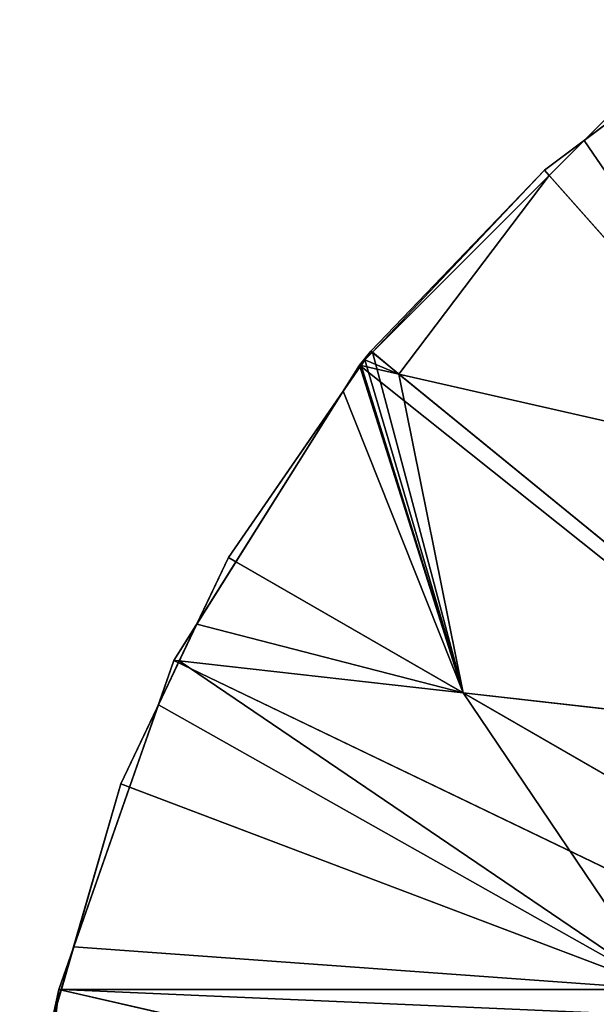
# Model space of a CAD drawing. Extents: x -102 to 18, y -3 to 3.
# Tile 19 of 54: x -2.75 to -1.73, y 0.59 to 2.32. Entities that reach past the tile are written whole.
import ezdxf

# ---------------------------------------------------------------- set-up
doc = ezdxf.new("R2010")
doc.units = 0
doc.header["$LTSCALE"] = 2.54
doc.layers.get('0').update_dxf_attribs({"color": 13, "linetype": 'CONTINUOUS'})

msp = doc.modelspace()

# ---------------------------------------------------------------- linework, layer by layer
at = {"color": 250}
for p, q in [((-1.8236, 2.0584, -13.2), (-1.4698, 2.3243, -13)), ((-1.4698, 2.3243, -13.2), (-1.8236, 2.0584, -13.2)), ((-1.8236, 2.0584, -13.2), (-1.4698, 2.3243, -13)), ((-1.4698, 2.3243, -13.2), (-1.8236, 2.0584, -13.2)), ((-2.15, 1.7146), (-1.7146, 2.15)), ((-1.7146, 2.15), (-2.15, 1.7146, -13)), ((-2.15, 1.7146), (-1.7146, 2.15)), ((-1.7146, 2.15), (-2.15, 1.7146, -13)), ((-1.7537, 2.1109, -13), (-1.7146, 2.15, -13)), ((-1.7537, 2.1109, -13), (-1.7146, 2.15, -13)), ((-1.7537, 2.1109, -13), (-1.7058, 2.1469, -13)), ((-1.7537, 2.1109, -13), (-1.7058, 2.1469, -13)), ((-1.7537, 2.1109, -13), (-1.7058, 2.1469, -13)), ((-1.8236, 2.0584, -13), (-1.7537, 2.1109, -13)), ((-1.8236, 2.0584, -13), (-1.7537, 2.1109, -13)), ((-1.8154, 2.0492, -13), (-1.7537, 2.1109, -13)), ((-1.8154, 2.0492, -13), (-1.7537, 2.1109, -13)), ((-1.8154, 2.0492, -13), (-1.7537, 2.1109, -13)), ((-1.8236, 2.0584, -13.2), (-2.1302, 1.7392, -13.2)), ((-2.1302, 1.7392, -13.2), (-1.8236, 2.0584, -13)), ((-2.1302, 1.7392, -13.2), (-1.8236, 2.0584, -13)), ((-2.1302, 1.7392, -13), (-1.8236, 2.0584, -13)), ((-1.8236, 2.0584, -13.2), (-2.1302, 1.7392, -13.2)), ((-2.1302, 1.7392, -13), (-1.8236, 2.0584, -13)), ((-1.8236, 2.0584, -13.2), (-1.8236, 2.0584, -13)), ((-1.8236, 2.0584, -13.2), (-1.8236, 2.0584, -13)), ((-1.8236, 2.0584, -13.2), (0, 0, -13.2)), ((-1.8236, 2.0584, -13.2), (0, 0, -13.2)), ((-1.8236, 2.0584, -13), (-1.8154, 2.0492, -13)), ((-1.8236, 2.0584, -13), (-1.8154, 2.0492, -13)), ((-2.1275, 1.7371, -13), (-1.8154, 2.0492, -13)), ((-2.1275, 1.7371, -13), (-1.8154, 2.0492, -13)), ((-2.1275, 1.7371, -13), (-1.8154, 2.0492, -13)), ((-1.8154, 2.0492, -13), (-1.3591, 1.5341, -13)), ((-1.8154, 2.0492, -13), (-1.3591, 1.5341, -13)), ((-2.3816, 1.375, -13.2), (-2.1302, 1.7392, -13)), ((-2.1302, 1.7392, -13.2), (-2.3816, 1.375, -13.2)), ((-2.3816, 1.375, -13.2), (-2.1302, 1.7392, -13)), ((-2.1302, 1.7392, -13.2), (-2.3816, 1.375, -13.2)), ((-2.1408, 1.7239, -13), (-2.1302, 1.7392, -13)), ((-2.1408, 1.7239, -13), (-2.1302, 1.7392, -13)), ((-2.1302, 1.7392, -13.2), (-2.1302, 1.7392, -13)), ((-2.1302, 1.7392, -13.2), (-2.1302, 1.7392, -13)), ((-2.1302, 1.7392, -13.2), (0, 0, -13.2)), ((-2.1302, 1.7392, -13.2), (0, 0, -13.2)), ((-2.1275, 1.7371, -13), (-2.1302, 1.7392, -13)), ((-2.1275, 1.7371, -13), (-2.1302, 1.7392, -13)), ((-2.15, 1.7146, -13), (-2.1408, 1.7239, -13)), ((-2.15, 1.7146, -13), (-2.1408, 1.7239, -13)), ((-2.15, 1.7146, -13), (-2.1408, 1.7239, -13)), ((-2.15, 1.7146, -13), (-2.1408, 1.7239, -13)), ((-2.1408, 1.7239, -13), (-2.1275, 1.7371, -13)), ((-2.1408, 1.7239, -13), (-2.1275, 1.7371, -13)), ((-2.1408, 1.7239, -13), (-2.1275, 1.7371, -13)), ((-2.1408, 1.7239, -13), (-2.1275, 1.7371, -13)), ((-2.0806, 1.6987, -13), (-2.1275, 1.7371, -13)), ((-2.0806, 1.6987, -13), (-2.1275, 1.7371, -13)), ((-2.0806, 1.6987, -13), (-2.1275, 1.7371, -13)), ((-2.4777, 1.1932), (-2.15, 1.7146)), ((-2.4777, 1.1932), (-2.15, 1.7146)), ((-2.15, 1.7146), (-2.4777, 1.1932, -13)), ((-2.15, 1.7146), (-2.4777, 1.1932, -13)), ((-2.1792, 1.6682, -13), (-2.15, 1.7146, -13)), ((-2.1792, 1.6682, -13), (-2.15, 1.7146, -13)), ((-2.1792, 1.6682, -13), (-2.15, 1.7146, -13)), ((-2.1792, 1.6682, -13), (-2.15, 1.7146, -13)), ((-2.15, 1.7146), (0, 0)), ((-2.15, 1.7146), (0, 0)), ((-2.15, 1.7146), (-2.15, 1.7146, -13)), ((-2.15, 1.7146), (-2.15, 1.7146, -13)), ((-2.15, 1.7146, -13), (-2.1476, 1.714, -13)), ((-2.15, 1.7146, -13), (-2.1476, 1.714, -13)), ((-2.1476, 1.714, -13), (-2.0806, 1.6987, -13)), ((-2.1476, 1.714, -13), (-2.0806, 1.6987, -13)), ((-2.0806, 1.6987, -13), (-1.3591, 1.5341, -13)), ((-1.2987, 1.0603, -13), (-2.0806, 1.6987, -13)), ((-2.0806, 1.6987, -13), (-1.3591, 1.5341, -13)), ((-1.2987, 1.0603, -13), (-2.0806, 1.6987, -13)), ((-1.2987, 1.0603, -13), (-2.0806, 1.6987, -13)), ((-2.3816, 1.375, -13), (-2.1792, 1.6682, -13)), ((-2.3816, 1.375, -13), (-2.1792, 1.6682, -13)), ((-2.3683, 1.3673, -13), (-2.1792, 1.6682, -13)), ((-2.3683, 1.3673, -13), (-2.1792, 1.6682, -13)), ((-2.3683, 1.3673, -13), (-2.1792, 1.6682, -13)), ((-2.3683, 1.3673, -13), (-2.1792, 1.6682, -13)), ((-2.3816, 1.375, -13.2), (-2.5713, 0.9752, -13.2)), ((-2.5713, 0.9752, -13.2), (-2.3816, 1.375, -13)), ((-2.5713, 0.9752, -13.2), (-2.3816, 1.375, -13)), ((-2.3816, 1.375, -13.2), (-2.5713, 0.9752, -13.2)), ((-2.4376, 1.257, -13), (-2.3816, 1.375, -13)), ((-2.4376, 1.257, -13), (-2.3816, 1.375, -13)), ((-2.3816, 1.375, -13.2), (-2.3816, 1.375, -13)), ((-2.3816, 1.375, -13.2), (-2.3816, 1.375, -13)), ((0, 0, -13.2), (-2.3816, 1.375, -13.2)), ((0, 0, -13.2), (-2.3816, 1.375, -13.2)), ((-2.3816, 1.375, -13), (-2.3683, 1.3673, -13)), ((-2.3816, 1.375, -13), (-2.3683, 1.3673, -13)), ((-2.4376, 1.257, -13), (-2.3683, 1.3673, -13)), ((-2.4376, 1.257, -13), (-2.3683, 1.3673, -13)), ((-2.4376, 1.257, -13), (-2.3683, 1.3673, -13)), ((-2.3683, 1.3673, -13), (-1.967, 1.1356, -13)), ((-2.3683, 1.3673, -13), (-1.967, 1.1356, -13)), ((-2.3683, 1.3673, -13), (-1.967, 1.1356, -13)), ((-2.4777, 1.1932, -13), (-2.4376, 1.257, -13)), ((-2.4777, 1.1932, -13), (-2.4376, 1.257, -13)), ((-2.4683, 1.1921, -13), (-2.4376, 1.257, -13)), ((-2.4683, 1.1921, -13), (-2.4376, 1.257, -13)), ((-2.4683, 1.1921, -13), (-2.4376, 1.257, -13)), ((-2.6811, 0.6119), (-2.4777, 1.1932)), ((-2.6811, 0.6119), (-2.4777, 1.1932)), ((-2.4777, 1.1932), (-2.6811, 0.6119, -13)), ((-2.4777, 1.1932), (-2.6811, 0.6119, -13)), ((-2.5052, 1.1144, -13), (-2.4777, 1.1932, -13)), ((-2.5052, 1.1144, -13), (-2.4777, 1.1932, -13)), ((-2.5052, 1.1144, -13), (-2.4683, 1.1921, -13)), ((-2.5052, 1.1144, -13), (-2.4683, 1.1921, -13)), ((-2.5052, 1.1144, -13), (-2.4683, 1.1921, -13)), ((0, 0), (-2.4777, 1.1932)), ((0, 0), (-2.4777, 1.1932)), ((-2.4777, 1.1932), (-2.4777, 1.1932, -13)), ((-2.4777, 1.1932), (-2.4777, 1.1932, -13)), ((-2.4777, 1.1932, -13), (-2.4683, 1.1921, -13)), ((-2.4777, 1.1932, -13), (-2.4683, 1.1921, -13)), ((-2.4683, 1.1921, -13), (-1.967, 1.1356, -13)), ((-2.4683, 1.1921, -13), (-1.967, 1.1356, -13)), ((-1.967, 1.1356, -13), (-1.0599, 0.6119, -13)), ((-1.967, 1.1356, -13), (-1.2987, 1.0603, -13)), ((-1.967, 1.1356, -13), (-1.2987, 1.0603, -13)), ((-1.967, 1.1356, -13), (-1.2987, 1.0603, -13)), ((-1.967, 1.1356, -13), (-1.0599, 0.6119, -13)), ((-2.5713, 0.9752, -13), (-2.5052, 1.1144, -13)), ((-2.5713, 0.9752, -13), (-2.5052, 1.1144, -13)), ((-2.556, 0.9694, -13), (-2.5052, 1.1144, -13)), ((-2.556, 0.9694, -13), (-2.5052, 1.1144, -13)), ((-2.556, 0.9694, -13), (-2.5052, 1.1144, -13)), ((-2.5713, 0.9752, -13.2), (-2.6944, 0.5501, -13.2)), ((-2.6944, 0.5501, -13.2), (-2.5713, 0.9752, -13)), ((-2.6944, 0.5501, -13.2), (-2.5713, 0.9752, -13)), ((-2.5713, 0.9752, -13.2), (-2.6944, 0.5501, -13.2)), ((-2.6547, 0.6874, -13), (-2.5713, 0.9752, -13)), ((-2.6547, 0.6874, -13), (-2.5713, 0.9752, -13)), ((-2.5713, 0.9752, -13.2), (-2.5713, 0.9752, -13)), ((-2.5713, 0.9752, -13.2), (-2.5713, 0.9752, -13)), ((-2.5713, 0.9752, -13.2), (0, 0, -13.2)), ((-2.5713, 0.9752, -13), (-2.556, 0.9694, -13)), ((-2.5713, 0.9752, -13.2), (0, 0, -13.2)), ((-2.5713, 0.9752, -13), (-2.556, 0.9694, -13)), ((-2.6547, 0.6874, -13), (-2.556, 0.9694, -13)), ((-2.6547, 0.6874, -13), (-2.556, 0.9694, -13)), ((-2.6547, 0.6874, -13), (-2.556, 0.9694, -13)), ((-2.556, 0.9694, -13), (-1.6135, 0.6119, -13)), ((-2.556, 0.9694, -13), (-1.6135, 0.6119, -13)), ((-2.6811, 0.6119, -13), (-2.6547, 0.6874, -13)), ((-2.6811, 0.6119, -13), (-2.6547, 0.6874, -13)), ((-2.6765, 0.6119, -13), (-2.6547, 0.6874, -13)), ((-2.6765, 0.6119, -13), (-2.6547, 0.6874, -13)), ((-2.6765, 0.6119, -13), (-2.6547, 0.6874, -13)), ((-2.75, 0), (-2.6811, 0.6119)), ((-2.75, 0), (-2.6811, 0.6119)), ((-2.6993, 0.5265, -12.28), (-2.6811, 0.6119, -13)), ((-2.6811, 0.6119), (-2.6993, 0.5254, -12.27)), ((-2.6993, 0.5265, -12.28), (-2.6811, 0.6119, -13)), ((-2.6811, 0.6119), (-2.6993, 0.5254, -12.27)), ((-2.692, 0.56, -13), (-2.6765, 0.6119, -13)), ((-2.692, 0.56, -13), (-2.6811, 0.6119, -13)), ((-2.692, 0.56, -13), (-2.6765, 0.6119, -13)), ((-2.692, 0.56, -13), (-2.6811, 0.6119, -13)), ((-2.692, 0.56, -13), (-2.6765, 0.6119, -13)), ((-2.6811, 0.6119), (0, 0)), ((-2.6811, 0.6119), (0, 0)), ((-2.6811, 0.6119), (-2.6811, 0.6119, -13)), ((-2.6811, 0.6119), (-2.6811, 0.6119, -13)), ((-2.6811, 0.6119, -13), (-2.6765, 0.6119, -13)), ((-2.6811, 0.6119, -13), (-2.6765, 0.6119, -13)), ((-2.6765, 0.6119, -13), (-1.6135, 0.6119, -13)), ((-2.6765, 0.6119, -13), (-1.6135, 0.6119, -13))]:
    msp.add_line(p, q, dxfattribs=at)

# ---------------------------------------------------------------- meshes
mesh = msp.add_polyface(dxfattribs=at)
corners = [(-1.8236, 2.0584, -13), (-1.4698, 2.3243, -13), (-1.8236, 2.0584, -13.2), (-1.7537, 2.1109, -13), (-1.7058, 2.1469, -13), (-1.6356, 2.1997, -13)]
mesh.append_faces([[corners[k] for k in face] for face in [(0, 1, 2), (1, 4, 5)]], dxfattribs={"vtx0": -1, "color": 250})
mesh.append_faces([[corners[k] for k in face] for face in [(1, 0, 3), (1, 3, 4)]], dxfattribs={"vtx0": -1, "vtx2": -1, "color": 250})
mesh = msp.add_polyface(dxfattribs=at)
corners = [(-1.4698, 2.3243, -13), (-1.4698, 2.3243, -13.2), (-1.8236, 2.0584, -13.2)]
mesh.append_faces([[corners[k] for k in face] for face in [(0, 1, 2)]], dxfattribs={"color": 250})
mesh = msp.add_polyface(dxfattribs=at)
corners = [(0, 0, -13.2), (-1.8236, 2.0584, -13.2), (-1.4698, 2.3243, -13.2)]
mesh.append_faces([[corners[k] for k in face] for face in [(0, 1, 2)]], dxfattribs={"color": 250})
mesh = msp.add_polyface(dxfattribs=at)
corners = [(0, 0), (-1.7146, 2.15), (-2.15, 1.7146)]
mesh.append_faces([[corners[k] for k in face] for face in [(0, 1, 2)]], dxfattribs={"color": 250})
mesh = msp.add_polyface(dxfattribs=at)
corners = [(-1.7146, 2.15), (-2.1408, 1.7239, -13), (-2.15, 1.7146, -13), (-2.1275, 1.7371, -13), (-1.8154, 2.0492, -13), (-1.7537, 2.1109, -13), (-1.7146, 2.15, -13)]
mesh.append_faces([[corners[k] for k in face] for face in [(0, 1, 2), (5, 0, 6)]], dxfattribs={"vtx0": -1, "color": 250})
mesh.append_faces([[corners[k] for k in face] for face in [(1, 0, 3), (3, 0, 4), (4, 0, 5)]], dxfattribs={"vtx0": -1, "vtx1": -1, "color": 250})
mesh = msp.add_polyface(dxfattribs=at)
corners = [(-1.7146, 2.15), (-2.15, 1.7146, -13), (-2.15, 1.7146)]
mesh.append_faces([[corners[k] for k in face] for face in [(0, 1, 2)]], dxfattribs={"color": 250})
mesh = msp.add_polyface(dxfattribs=at)
corners = [(-1.7537, 2.1109, -13), (-1.3591, 1.5341, -13), (-1.8154, 2.0492, -13), (-1.7058, 2.1469, -13), (-1.2587, 1.9905, -13), (-0.9045, 1.4303, -13)]
mesh.append_faces([[corners[k] for k in face] for face in [(0, 1, 2), (1, 4, 5)]], dxfattribs={"vtx0": -1, "color": 250})
mesh.append_faces([[corners[k] for k in face] for face in [(1, 0, 3), (1, 3, 4)]], dxfattribs={"vtx0": -1, "vtx2": -1, "color": 250})
mesh = msp.add_polyface(dxfattribs=at)
corners = [(-1.7058, 2.1469, -13), (-1.7537, 2.1109, -13), (-1.7146, 2.15, -13)]
mesh.append_faces([[corners[k] for k in face] for face in [(0, 1, 2)]], dxfattribs={"color": 250})
mesh = msp.add_polyface(dxfattribs=at)
corners = [(-1.7537, 2.1109, -13), (-1.8236, 2.0584, -13), (-1.8154, 2.0492, -13)]
mesh.append_faces([[corners[k] for k in face] for face in [(0, 1, 2)]], dxfattribs={"color": 250})
mesh = msp.add_polyface(dxfattribs=at)
corners = [(-1.8236, 2.0584, -13.2), (-2.1302, 1.7392, -13.2), (-1.8236, 2.0584, -13)]
mesh.append_faces([[corners[k] for k in face] for face in [(0, 1, 2)]], dxfattribs={"color": 250})
mesh = msp.add_polyface(dxfattribs=at)
corners = [(-1.8236, 2.0584, -13), (-2.1302, 1.7392, -13.2), (-2.1302, 1.7392, -13)]
mesh.append_faces([[corners[k] for k in face] for face in [(0, 1, 2)]], dxfattribs={"color": 250})
mesh = msp.add_polyface(dxfattribs=at)
corners = [(0, 0, -13.2), (-2.1302, 1.7392, -13.2), (-1.8236, 2.0584, -13.2)]
mesh.append_faces([[corners[k] for k in face] for face in [(0, 1, 2)]], dxfattribs={"color": 250})
mesh = msp.add_polyface(dxfattribs=at)
corners = [(-2.1275, 1.7371, -13), (-1.8236, 2.0584, -13), (-2.1302, 1.7392, -13), (-1.8154, 2.0492, -13)]
mesh.append_faces([[corners[k] for k in face] for face in [(0, 1, 2), (1, 0, 3)]], dxfattribs={"vtx0": -1, "color": 250})
mesh = msp.add_polyface(dxfattribs=at)
corners = [(-1.8154, 2.0492, -13), (-2.0806, 1.6987, -13), (-2.1275, 1.7371, -13), (-1.3591, 1.5341, -13)]
mesh.append_faces([[corners[k] for k in face] for face in [(0, 1, 2), (1, 0, 3)]], dxfattribs={"vtx0": -1, "color": 250})
mesh = msp.add_polyface(dxfattribs=at)
corners = [(-2.1792, 1.6682, -13), (-2.3816, 1.375, -13.2), (-2.3816, 1.375, -13), (-2.1302, 1.7392, -13), (-2.15, 1.7146, -13), (-2.1408, 1.7239, -13)]
mesh.append_faces([[corners[k] for k in face] for face in [(0, 1, 2), (3, 4, 5)]], dxfattribs={"vtx0": -1, "color": 250})
mesh.append_faces([[corners[k] for k in face] for face in [(1, 0, 3)]], dxfattribs={"vtx0": -1, "vtx1": -1, "color": 250})
mesh.append_faces([[corners[k] for k in face] for face in [(3, 0, 4)]], dxfattribs={"vtx0": -1, "vtx2": -1, "color": 250})
mesh = msp.add_polyface(dxfattribs=at)
corners = [(-2.1302, 1.7392, -13.2), (-2.3816, 1.375, -13.2), (-2.1302, 1.7392, -13)]
mesh.append_faces([[corners[k] for k in face] for face in [(0, 1, 2)]], dxfattribs={"color": 250})
mesh = msp.add_polyface(dxfattribs=at)
corners = [(0, 0, -13.2), (-2.3816, 1.375, -13.2), (-2.1302, 1.7392, -13.2)]
mesh.append_faces([[corners[k] for k in face] for face in [(0, 1, 2)]], dxfattribs={"color": 250})
mesh = msp.add_polyface(dxfattribs=at)
corners = [(-2.1275, 1.7371, -13), (-2.1302, 1.7392, -13), (-2.1408, 1.7239, -13)]
mesh.append_faces([[corners[k] for k in face] for face in [(0, 1, 2)]], dxfattribs={"color": 250})
mesh = msp.add_polyface(dxfattribs=at)
corners = [(-1.967, 1.1356, -13), (-2.1792, 1.6682, -13), (-2.3683, 1.3673, -13), (-2.15, 1.7146, -13), (-2.1408, 1.7239, -13), (-2.1275, 1.7371, -13), (-2.0806, 1.6987, -13), (-1.2987, 1.0603, -13)]
mesh.append_faces([[corners[k] for k in face] for face in [(0, 1, 2), (6, 0, 7)]], dxfattribs={"vtx0": -1, "color": 250})
mesh.append_faces([[corners[k] for k in face] for face in [(1, 0, 3), (3, 0, 4), (4, 0, 5), (5, 0, 6)]], dxfattribs={"vtx0": -1, "vtx1": -1, "color": 250})
mesh = msp.add_polyface(dxfattribs=at)
corners = [(-2.1408, 1.7239, -13), (-2.1476, 1.714, -13), (-2.15, 1.7146, -13), (-2.0806, 1.6987, -13), (-2.1275, 1.7371, -13)]
mesh.append_faces([[corners[k] for k in face] for face in [(0, 1, 2), (3, 0, 4)]], dxfattribs={"vtx0": -1, "color": 250})
mesh.append_faces([[corners[k] for k in face] for face in [(1, 0, 3)]], dxfattribs={"vtx0": -1, "vtx1": -1, "color": 250})
mesh = msp.add_polyface(dxfattribs=at)
corners = [(0, 0), (-2.15, 1.7146), (-2.4777, 1.1932)]
mesh.append_faces([[corners[k] for k in face] for face in [(0, 1, 2)]], dxfattribs={"color": 250})
mesh = msp.add_polyface(dxfattribs=at)
corners = [(-2.15, 1.7146), (-2.4777, 1.1932, -13), (-2.4777, 1.1932)]
mesh.append_faces([[corners[k] for k in face] for face in [(0, 1, 2)]], dxfattribs={"color": 250})
mesh = msp.add_polyface(dxfattribs=at)
corners = [(-2.15, 1.7146), (-2.4376, 1.257, -13), (-2.4777, 1.1932, -13), (-2.3683, 1.3673, -13), (-2.1792, 1.6682, -13), (-2.15, 1.7146, -13)]
mesh.append_faces([[corners[k] for k in face] for face in [(0, 1, 2), (4, 0, 5)]], dxfattribs={"vtx0": -1, "color": 250})
mesh.append_faces([[corners[k] for k in face] for face in [(1, 0, 3), (3, 0, 4)]], dxfattribs={"vtx0": -1, "vtx1": -1, "color": 250})
mesh = msp.add_polyface(dxfattribs=at)
corners = [(-2.1792, 1.6682, -13), (-1.967, 1.1356, -13), (-2.3683, 1.3673, -13), (-2.15, 1.7146, -13), (-2.1476, 1.714, -13), (-2.0806, 1.6987, -13), (-1.2987, 1.0603, -13)]
mesh.append_faces([[corners[k] for k in face] for face in [(0, 1, 2), (1, 5, 6)]], dxfattribs={"vtx0": -1, "color": 250})
mesh.append_faces([[corners[k] for k in face] for face in [(1, 0, 3), (1, 3, 4), (1, 4, 5)]], dxfattribs={"vtx0": -1, "vtx2": -1, "color": 250})
mesh = msp.add_polyface(dxfattribs=at)
corners = [(-1.3591, 1.5341, -13), (-1.2987, 1.0603, -13), (-2.0806, 1.6987, -13), (-0.8995, 1.0154, -13)]
mesh.append_faces([[corners[k] for k in face] for face in [(0, 1, 2), (1, 0, 3)]], dxfattribs={"vtx0": -1, "color": 250})
mesh = msp.add_polyface(dxfattribs=at)
corners = [(-2.1792, 1.6682, -13), (-2.3816, 1.375, -13), (-2.3683, 1.3673, -13)]
mesh.append_faces([[corners[k] for k in face] for face in [(0, 1, 2)]], dxfattribs={"color": 250})
mesh = msp.add_polyface(dxfattribs=at)
corners = [(-2.3816, 1.375, -13.2), (-2.5713, 0.9752, -13.2), (-2.3816, 1.375, -13)]
mesh.append_faces([[corners[k] for k in face] for face in [(0, 1, 2)]], dxfattribs={"color": 250})
mesh = msp.add_polyface(dxfattribs=at)
corners = [(-2.5052, 1.1144, -13), (-2.5713, 0.9752, -13.2), (-2.5713, 0.9752, -13), (-2.3816, 1.375, -13), (-2.4683, 1.1921, -13), (-2.4376, 1.257, -13)]
mesh.append_faces([[corners[k] for k in face] for face in [(0, 1, 2), (3, 4, 5)]], dxfattribs={"vtx0": -1, "color": 250})
mesh.append_faces([[corners[k] for k in face] for face in [(1, 0, 3)]], dxfattribs={"vtx0": -1, "vtx1": -1, "color": 250})
mesh.append_faces([[corners[k] for k in face] for face in [(3, 0, 4)]], dxfattribs={"vtx0": -1, "vtx2": -1, "color": 250})
mesh = msp.add_polyface(dxfattribs=at)
corners = [(0, 0, -13.2), (-2.5713, 0.9752, -13.2), (-2.3816, 1.375, -13.2)]
mesh.append_faces([[corners[k] for k in face] for face in [(0, 1, 2)]], dxfattribs={"color": 250})
mesh = msp.add_polyface(dxfattribs=at)
corners = [(-2.3683, 1.3673, -13), (-2.3816, 1.375, -13), (-2.4376, 1.257, -13)]
mesh.append_faces([[corners[k] for k in face] for face in [(0, 1, 2)]], dxfattribs={"color": 250})
mesh = msp.add_polyface(dxfattribs=at)
corners = [(-2.4376, 1.257, -13), (-1.967, 1.1356, -13), (-2.4683, 1.1921, -13), (-2.3683, 1.3673, -13)]
mesh.append_faces([[corners[k] for k in face] for face in [(0, 1, 2), (1, 0, 3)]], dxfattribs={"vtx0": -1, "color": 250})
mesh = msp.add_polyface(dxfattribs=at)
corners = [(-2.4376, 1.257, -13), (-2.4683, 1.1921, -13), (-2.4777, 1.1932, -13)]
mesh.append_faces([[corners[k] for k in face] for face in [(0, 1, 2)]], dxfattribs={"color": 250})
mesh = msp.add_polyface(dxfattribs=at)
corners = [(0, 0), (-2.4777, 1.1932), (-2.6811, 0.6119)]
mesh.append_faces([[corners[k] for k in face] for face in [(0, 1, 2)]], dxfattribs={"color": 250})
mesh = msp.add_polyface(dxfattribs=at)
corners = [(-2.4777, 1.1932), (-2.6811, 0.6119, -13), (-2.6811, 0.6119)]
mesh.append_faces([[corners[k] for k in face] for face in [(0, 1, 2)]], dxfattribs={"color": 250})
mesh = msp.add_polyface(dxfattribs=at)
corners = [(-2.4777, 1.1932), (-2.6547, 0.6874, -13), (-2.6811, 0.6119, -13), (-2.556, 0.9694, -13), (-2.5052, 1.1144, -13), (-2.4777, 1.1932, -13)]
mesh.append_faces([[corners[k] for k in face] for face in [(0, 1, 2), (4, 0, 5)]], dxfattribs={"vtx0": -1, "color": 250})
mesh.append_faces([[corners[k] for k in face] for face in [(1, 0, 3), (3, 0, 4)]], dxfattribs={"vtx0": -1, "vtx1": -1, "color": 250})
mesh = msp.add_polyface(dxfattribs=at)
corners = [(-2.5052, 1.1144, -13), (-1.6135, 0.6119, -13), (-2.556, 0.9694, -13), (-2.4683, 1.1921, -13), (-1.967, 1.1356, -13), (-1.0599, 0.6119, -13)]
mesh.append_faces([[corners[k] for k in face] for face in [(0, 1, 2), (1, 4, 5)]], dxfattribs={"vtx0": -1, "color": 250})
mesh.append_faces([[corners[k] for k in face] for face in [(1, 0, 3), (1, 3, 4)]], dxfattribs={"vtx0": -1, "vtx2": -1, "color": 250})
mesh = msp.add_polyface(dxfattribs=at)
corners = [(-2.4683, 1.1921, -13), (-2.5052, 1.1144, -13), (-2.4777, 1.1932, -13)]
mesh.append_faces([[corners[k] for k in face] for face in [(0, 1, 2)]], dxfattribs={"color": 250})
mesh = msp.add_polyface(dxfattribs=at)
corners = [(-1.2987, 1.0603, -13), (-1.0599, 0.6119, -13), (-1.967, 1.1356, -13), (-0.7495, 0.6119, -13)]
mesh.append_faces([[corners[k] for k in face] for face in [(0, 1, 2), (1, 0, 3)]], dxfattribs={"vtx0": -1, "color": 250})
mesh = msp.add_polyface(dxfattribs=at)
corners = [(-2.5052, 1.1144, -13), (-2.5713, 0.9752, -13), (-2.556, 0.9694, -13)]
mesh.append_faces([[corners[k] for k in face] for face in [(0, 1, 2)]], dxfattribs={"color": 250})
mesh = msp.add_polyface(dxfattribs=at)
corners = [(-2.5713, 0.9752, -13.2), (-2.6944, 0.5501, -13.2), (-2.5713, 0.9752, -13)]
mesh.append_faces([[corners[k] for k in face] for face in [(0, 1, 2)]], dxfattribs={"color": 250})
mesh = msp.add_polyface(dxfattribs=at)
corners = [(-2.6933, 0.5538, -13), (-2.6944, 0.5501, -13.2), (-2.6944, 0.5501, -13), (-2.5713, 0.9752, -13), (-2.692, 0.56, -13), (-2.6765, 0.6119, -13), (-2.6547, 0.6874, -13)]
mesh.append_faces([[corners[k] for k in face] for face in [(0, 1, 2), (3, 5, 6)]], dxfattribs={"vtx0": -1, "color": 250})
mesh.append_faces([[corners[k] for k in face] for face in [(1, 0, 3)]], dxfattribs={"vtx0": -1, "vtx1": -1, "color": 250})
mesh.append_faces([[corners[k] for k in face] for face in [(3, 0, 4), (3, 4, 5)]], dxfattribs={"vtx0": -1, "vtx2": -1, "color": 250})
mesh = msp.add_polyface(dxfattribs=at)
corners = [(0, 0, -13.2), (-2.6944, 0.5501, -13.2), (-2.5713, 0.9752, -13.2)]
mesh.append_faces([[corners[k] for k in face] for face in [(0, 1, 2)]], dxfattribs={"color": 250})
mesh = msp.add_polyface(dxfattribs=at)
corners = [(-2.556, 0.9694, -13), (-2.5713, 0.9752, -13), (-2.6547, 0.6874, -13)]
mesh.append_faces([[corners[k] for k in face] for face in [(0, 1, 2)]], dxfattribs={"color": 250})
mesh = msp.add_polyface(dxfattribs=at)
corners = [(-2.6547, 0.6874, -13), (-1.6135, 0.6119, -13), (-2.6765, 0.6119, -13), (-2.556, 0.9694, -13)]
mesh.append_faces([[corners[k] for k in face] for face in [(0, 1, 2), (1, 0, 3)]], dxfattribs={"vtx0": -1, "color": 250})
mesh = msp.add_polyface(dxfattribs=at)
corners = [(-2.6547, 0.6874, -13), (-2.6765, 0.6119, -13), (-2.6811, 0.6119, -13)]
mesh.append_faces([[corners[k] for k in face] for face in [(0, 1, 2)]], dxfattribs={"color": 250})
mesh = msp.add_polyface(dxfattribs=at)
corners = [(0, 0), (-2.6811, 0.6119), (-2.75, 0)]
mesh.append_faces([[corners[k] for k in face] for face in [(0, 1, 2)]], dxfattribs={"color": 250})
mesh = msp.add_polyface(dxfattribs=at)
corners = [(-2.6811, 0.6119), (-2.6993, 0.5254, -12.27), (-2.75, 0)]
mesh.append_faces([[corners[k] for k in face] for face in [(0, 1, 2)]], dxfattribs={"color": 250})
mesh = msp.add_polyface(dxfattribs=at)
corners = [(-2.6993, 0.5265, -12.28), (-2.6948, 0.5468, -13), (-2.6993, 0.5254, -13), (-2.6811, 0.6119, -13), (-2.6944, 0.5501, -13), (-2.6933, 0.5538, -13), (-2.692, 0.56, -13)]
mesh.append_faces([[corners[k] for k in face] for face in [(0, 1, 2), (5, 3, 6)]], dxfattribs={"vtx0": -1, "color": 250})
mesh.append_faces([[corners[k] for k in face] for face in [(1, 3, 4), (4, 3, 5)]], dxfattribs={"vtx0": -1, "vtx1": -1, "color": 250})
mesh.append_faces([[corners[k] for k in face] for face in [(1, 0, 3)]], dxfattribs={"vtx0": -1, "vtx2": -1, "color": 250})
mesh = msp.add_polyface(dxfattribs=at)
corners = [(-2.6811, 0.6119), (-2.6993, 0.5265, -12.28), (-2.6993, 0.5254, -12.27), (-2.6811, 0.6119, -13)]
mesh.append_faces([[corners[k] for k in face] for face in [(0, 1, 2), (1, 0, 3)]], dxfattribs={"vtx0": -1, "color": 250})
mesh = msp.add_polyface(dxfattribs=at)
corners = [(-2.6765, 0.6119, -13), (-2.692, 0.56, -13), (-2.6811, 0.6119, -13)]
mesh.append_faces([[corners[k] for k in face] for face in [(0, 1, 2)]], dxfattribs={"color": 250})
mesh = msp.add_polyface(dxfattribs=at)
corners = [(-2.6765, 0.6119, -13), (-1.4766, 0.56, -13), (-2.692, 0.56, -13), (-1.6135, 0.6119, -13)]
mesh.append_faces([[corners[k] for k in face] for face in [(0, 1, 2), (1, 0, 3)]], dxfattribs={"vtx0": -1, "color": 250})

doc.saveas('drawing.dxf')
